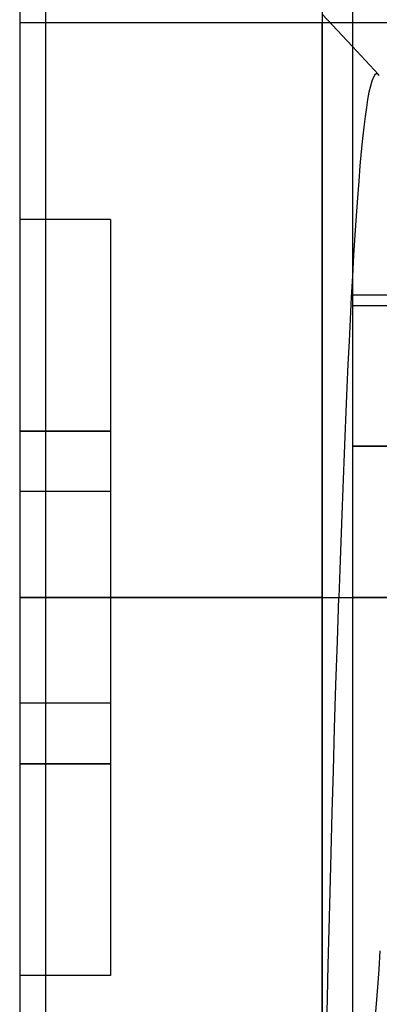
# Model space of a CAD drawing. Header units: millimetres. Extents: x 0 to 93, y -1.2 to 50.
# Tile 48 of 140: x 0 to 1.2, y 42.5 to 45.7. Entities that reach past the tile are written whole.
import ezdxf

# ---------------------------------------------------------------- set-up
doc = ezdxf.new("R2010")
doc.units = ezdxf.units.MM
doc.layers.add('MAIN-1', color=7, linetype='Continuous')
doc.layers.add('MAIN-2', color=7, linetype='Continuous')

msp = doc.modelspace()

# ---------------------------------------------------------------- linework, layer by layer
at = {"layer": 'MAIN-1'}
for p, q in [((0, 48.8), (0, 43.8)), ((1, 48.8), (1, 43.8)), ((1.1, 45.8), (1.1, 44.3)), ((1.1, 45.6217), (1, 45.7289)), ((1, 40.7), (1, 45.7)), ((1, 40.7), (1, 45.7)), ((1.1, 45.7), (1.027, 45.7)), ((1.1, 44.3), (1.1, 41.5)), ((1.9, 44.3), (1.1, 44.3)), ((0, 43.8), (0, 1)), ((1, 43.8), (0, 43.8)), ((1, 43.8), (1, 1)), ((1, 43.8), (1.1, 43.8))]:
    msp.add_line(p, q, dxfattribs=at)
at = {"layer": 'MAIN-2'}
for p, q in [((0.0852, 46.71), (0.0852, 43.8)), ((0.0852, 46.71), (0.0852, 43.8)), ((0, 45.7), (0, 45.7)), ((0, 45.7), (0, 45.7)), ((1, 45.7), (0, 45.7)), ((1, 45.7), (1, 45.7)), ((1, 45.7), (1, 45.7)), ((1, 45.7), (1, 40.7)), ((1, 45.7), (1, 45.7)), ((1, 45.7), (1, 45.7)), ((1.027, 45.7), (1, 45.7)), ((1, 45.7), (1, 40.7)), ((1, 45.7), (1, 45.7)), ((1, 45.7), (1, 45.7)), ((2.5, 45.7), (1.1, 45.7)), ((1.1867, 45.5287), (1.1, 45.6217)), ((1.1692, 45.5202), (1.1643, 45.5076)), ((1.1692, 45.5202), (1.1643, 45.5076)), ((1.1741, 45.5283), (1.1692, 45.5202)), ((1.1741, 45.5283), (1.1692, 45.5202)), ((1.179, 45.5319), (1.1741, 45.5283)), ((1.179, 45.5319), (1.1741, 45.5283)), ((1.1839, 45.5311), (1.179, 45.5319)), ((1.1839, 45.5311), (1.179, 45.5319)), ((1.1888, 45.5261), (1.1839, 45.5311)), ((1.1888, 45.5261), (1.1839, 45.5311)), ((1.1888, 45.526), (1.1888, 45.5261)), ((1.1888, 45.5261), (1.1888, 45.5261)), ((1.1889, 45.526), (1.1888, 45.526)), ((1.1889, 45.5259), (1.1889, 45.526)), ((1.1889, 45.5259), (1.1889, 45.5259)), ((1.1889, 45.5259), (1.1889, 45.5259)), ((1.1595, 45.4907), (1.1548, 45.4703)), ((1.1595, 45.4907), (1.1548, 45.4703)), ((1.1643, 45.5076), (1.1595, 45.4907)), ((1.1643, 45.5076), (1.1595, 45.4907)), ((1.1548, 45.4703), (1.1503, 45.4468)), ((1.1548, 45.4703), (1.1503, 45.4468)), ((1.1461, 45.4202), (1.1419, 45.3899)), ((1.1461, 45.4202), (1.1419, 45.3899)), ((1.1503, 45.4468), (1.1461, 45.4202)), ((1.1503, 45.4468), (1.1461, 45.4202)), ((1.1419, 45.3899), (1.1378, 45.3556)), ((1.1419, 45.3899), (1.1378, 45.3556)), ((1.1378, 45.3556), (1.1335, 45.3171)), ((1.1378, 45.3556), (1.1335, 45.3171)), ((1.1335, 45.3171), (1.1293, 45.2744)), ((1.1335, 45.3171), (1.1293, 45.2744)), ((1.1293, 45.2744), (1.125, 45.2275)), ((1.1293, 45.2744), (1.125, 45.2275)), ((1.125, 45.2275), (1.1208, 45.1764)), ((1.125, 45.2275), (1.1208, 45.1764)), ((1.1208, 45.1764), (1.1165, 45.1211)), ((1.1208, 45.1764), (1.1165, 45.1211)), ((1.1165, 45.1211), (1.1123, 45.0617)), ((1.1165, 45.1211), (1.1123, 45.0617)), ((1.1123, 45.0617), (1.1082, 44.9984)), ((1.1123, 45.0617), (1.1082, 44.9984)), ((0, 45.05), (0, 45.05)), ((0, 45.05), (0, 45.05)), ((0.3, 45.05), (0, 45.05)), ((0.3, 45.05), (0.3, 45.05)), ((0.3, 45.05), (0.3, 45.05)), ((0.3, 45.05), (0.3, 44.35)), ((1.1082, 44.9984), (1.104, 44.9318)), ((1.1082, 44.9984), (1.104, 44.9318)), ((1.104, 44.9318), (1.1001, 44.8629)), ((1.104, 44.9318), (1.1001, 44.8629)), ((1.1001, 44.8629), (1.0962, 44.7925)), ((1.1001, 44.8629), (1.0962, 44.7925)), ((1.1, 44.8), (1.1, 44.8)), ((1.1, 44.8), (1.1, 44.8)), ((10.1, 44.8), (1.1, 44.8)), ((1.0962, 44.7925), (1.0925, 44.7206)), ((1.0962, 44.7925), (1.0925, 44.7206)), ((1.1, 44.7651), (10.1, 44.7651)), ((1.0925, 44.7206), (1.0888, 44.647)), ((1.0925, 44.7206), (1.0888, 44.647)), ((1.0888, 44.647), (1.0852, 44.5715)), ((1.0888, 44.647), (1.0852, 44.5715)), ((1.0852, 44.5715), (1.0817, 44.4939)), ((1.0852, 44.5715), (1.0817, 44.4939)), ((1.0817, 44.4939), (1.0783, 44.4142)), ((1.0817, 44.4939), (1.0783, 44.4142)), ((1.0783, 44.4142), (1.0748, 44.3321)), ((1.0783, 44.4142), (1.0748, 44.3321)), ((0, 44.35), (0.3, 44.35)), ((0.3, 44.35), (0, 44.35)), ((0, 44.35), (0.3, 44.35)), ((0.3, 44.35), (0, 44.35)), ((0.3, 44.35), (0.3, 44.15)), ((1.0748, 44.3321), (1.0714, 44.2478)), ((1.0748, 44.3321), (1.0714, 44.2478)), ((1.1, 44.3), (1.9, 44.3)), ((1.9, 44.3), (1.1, 44.3)), ((1.1, 44.3), (1.9, 44.3)), ((1.0714, 44.2478), (1.0681, 44.1614)), ((1.0714, 44.2478), (1.0681, 44.1614)), ((0, 44.15), (0, 44.15)), ((0, 44.15), (0, 44.15)), ((0, 44.15), (0, 44.15)), ((0, 44.15), (0, 44.15)), ((0.3, 44.15), (0, 44.15)), ((0.3, 44.15), (0.3, 44.15)), ((0.3, 44.15), (0.3, 44.15)), ((0.3, 44.15), (0.3, 44.15)), ((0.3, 44.15), (0.3, 44.15)), ((0.3, 44.15), (0.3, 43.45)), ((1.0681, 44.1614), (1.0648, 44.0732)), ((1.0681, 44.1614), (1.0648, 44.0732)), ((1.0648, 44.0732), (1.0615, 43.9835)), ((1.0648, 44.0732), (1.0615, 43.9835)), ((1.0615, 43.9835), (1.0583, 43.8923)), ((1.0615, 43.9835), (1.0583, 43.8923)), ((1.0583, 43.8923), (1.055, 43.8)), ((1.0583, 43.8923), (1.055, 43.8)), ((0, 43.8), (0.0852, 43.8)), ((0, 43.8), (0.0852, 43.8)), ((0, 43.8), (0.0852, 43.8)), ((0, 43.8), (0.0852, 43.8)), ((0.0852, 43.8), (1.3687, 43.8)), ((0.0852, 43.8), (0.0852, 40.89)), ((0.0852, 43.8), (1.055, 43.8)), ((0.0852, 43.8), (1, 43.8)), ((0.0852, 43.8), (0.0852, 40.89)), ((0.0852, 43.8), (1.055, 43.8)), ((1.0502, 43.6559), (1.055, 43.8)), ((1.0502, 43.6559), (1.055, 43.8)), ((1.1, 43.8), (1.1, 43.8)), ((1.1, 43.8), (1.1, 43.8)), ((10.1, 43.8), (1.1, 43.8)), ((1.1, 43.8), (1.1, 43.8)), ((1.1, 43.8), (10.1, 43.8)), ((3.3, 43.8), (1.1, 43.8)), ((3.3, 43.8), (1.1, 43.8)), ((3.3, 43.8), (1.1, 43.8)), ((3.3, 43.8), (1.1, 43.8)), ((1.1, 43.8), (1.3687, 43.8)), ((1.0457, 43.5115), (1.0502, 43.6559)), ((1.0457, 43.5115), (1.0502, 43.6559)), ((1.0413, 43.3678), (1.0457, 43.5115)), ((1.0413, 43.3678), (1.0457, 43.5115)), ((0, 43.45), (0, 43.45)), ((0, 43.45), (0, 43.45)), ((0, 43.45), (0, 43.45)), ((0, 43.45), (0, 43.45)), ((0.3, 43.45), (0, 43.45)), ((0.3, 43.45), (0.3, 43.45)), ((0.3, 43.45), (0.3, 43.45)), ((0.3, 43.45), (0.3, 43.45)), ((0.3, 43.45), (0.3, 43.45)), ((0.3, 43.45), (0.3, 43.25)), ((1.0371, 43.2264), (1.0413, 43.3678)), ((1.0371, 43.2264), (1.0413, 43.3678)), ((0.3, 43.25), (0, 43.25)), ((0, 43.25), (0.3, 43.25)), ((0.3, 43.25), (0, 43.25)), ((0, 43.25), (0.3, 43.25)), ((0.3, 43.25), (0.3, 42.55)), ((1.0332, 43.0885), (1.0371, 43.2264)), ((1.0332, 43.0885), (1.0371, 43.2264)), ((1.0294, 42.9545), (1.0332, 43.0885)), ((1.0294, 42.9545), (1.0332, 43.0885)), ((1.026, 42.8252), (1.0294, 42.9545)), ((1.026, 42.8252), (1.0294, 42.9545)), ((1.0228, 42.7021), (1.026, 42.8252)), ((1.0228, 42.7021), (1.026, 42.8252)), ((1.0199, 42.5858), (1.0228, 42.7021)), ((1.0199, 42.5858), (1.0228, 42.7021)), ((1.1912, 42.6311), (1.187, 42.5698)), ((1.1912, 42.6311), (1.187, 42.5698)), ((1.0173, 42.4764), (1.0199, 42.5858)), ((1.0173, 42.4764), (1.0199, 42.5858)), ((1.187, 42.5698), (1.1828, 42.5114)), ((1.187, 42.5698), (1.1828, 42.5114)), ((0, 42.55), (0, 42.55)), ((0, 42.55), (0, 42.55)), ((0.3, 42.55), (0, 42.55)), ((0.3, 42.55), (0.3, 42.55)), ((0.3, 42.55), (0.3, 42.55)), ((1.1828, 42.5114), (1.1786, 42.4561)), ((1.1828, 42.5114), (1.1786, 42.4561)), ((1.0149, 42.3741), (1.0173, 42.4764)), ((1.0149, 42.3741), (1.0173, 42.4764)), ((1.1786, 42.4561), (1.1744, 42.4043)), ((1.1786, 42.4561), (1.1744, 42.4043))]:
    msp.add_line(p, q, dxfattribs=at)

doc.saveas('drawing.dxf')
